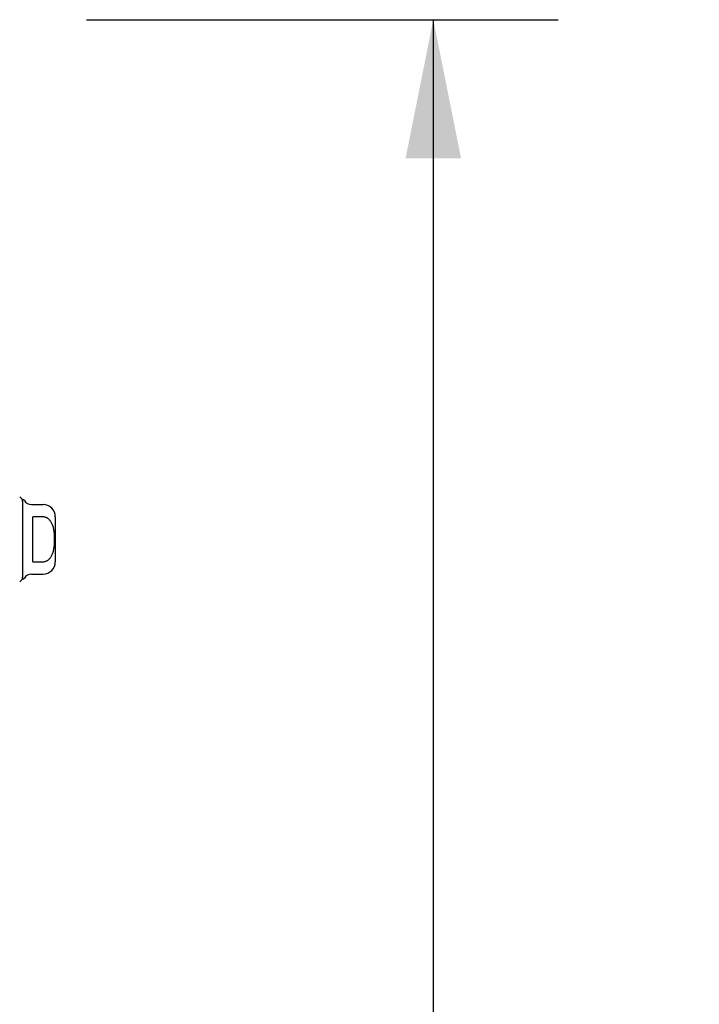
# Model space of a CAD drawing. Header units: inches. Extents: x 0 to 227, y 0 to 147.
# Tile 124 of 256: x 26.44 to 32.97, y 91.89 to 101.37. Entities that reach past the tile are written whole.
import ezdxf

# ---------------------------------------------------------------- set-up
doc = ezdxf.new("R2010")
doc.units = ezdxf.units.IN
doc.header["$LTSCALE"] = 12.466667
doc.header["$MEASUREMENT"] = 0
doc.layers.get('0').update_dxf_attribs({"linetype": 'CONTINUOUS'})
doc.layers.add('DIMENSIONS', color=7, linetype='CONTINUOUS')
doc.layers.add('LEFTHAND_DOOR_ASSEMBLY', color=7, linetype='CONTINUOUS')
doc.styles.get("Standard").update_dxf_attribs({"font": 'arial.ttf'})
doc.dimstyles.new('DIMSTYLE_1', dxfattribs={"dimtxt": 1, "dimasz": 1.333333, "dimexe": 0.09, "dimexo": 0.07, "dimgap": 0.0375, "dimtad": 0, "dimtih": 1, "dimtoh": 1, "dimzin": 4, "dimdsep": 46, "dimtxsty": 'Standard', "dimblk": '_FILLED', "dimblk1": '_FILLED', "dimblk2": '_FILLED', "dimcen": 0.09, "dimadec": 3, "dimazin": 1, "dimtfac": 1, "dimtdec": 3, "dimtofl": 0, "dimtmove": 0, "dimatfit": 3, "dimldrblk": '_FILLED', "dimfxl": 0, "dimtolj": 1, "dimtzin": 4, "dimarcsym": 0})

# ---------------------------------------------------------------- blocks, each defined once
blk = doc.blocks.new('_FILLED')
at = {"color": 0, "linetype": 'ByBlock'}
blk.add_solid([(0, 0), (-1, 0.2), (-1, -0.2)], dxfattribs=at)
blk = doc.blocks.new('*D8')
at = {"layer": 'DIMENSIONS', "color": 2, "linetype": 'Continuous'}
for p, q in [((27.0793, 101.3674), (31.6158, 101.3674)), ((30.4158, 101.3674), (30.4158, 73.1534)), ((30.4158, 41.8674), (30.4158, 69.6534)), ((27.0793, 41.8674), (31.6158, 41.8674))]:
    blk.add_line(p, q, dxfattribs=at)
at = {"layer": 'DIMENSIONS', "color": 2, "linetype": 'Continuous', "xscale": 1.3333333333, "yscale": 1.3333333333, "zscale": 1.3333333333}
for p, rotation in [((30.4158, 101.3674), 90), ((30.4158, 41.8674), 270)]:
    blk.add_blockref('_FILLED', p, dxfattribs=dict(at, rotation=rotation))
at = {"layer": 'DIMENSIONS', "color": 2, "linetype": 'Continuous', "insert": (30.4158, 72.6534), "char_height": 1, "width": 5.115242, "attachment_point": 2, "line_spacing_factor": 0.9}
blk.add_mtext('59.50\\PDOORS', dxfattribs=at)

msp = doc.modelspace()

# ---------------------------------------------------------------- linework, layer by layer
at = {"layer": 'LEFTHAND_DOOR_ASSEMBLY', "color": 7, "linetype": 'Continuous'}
for p, q in [((26.466, 96.7513), (26.466, 95.9835)), ((26.5513, 96.702), (26.6629, 96.702)), ((26.5644, 96.1518), (26.5644, 96.583)), ((26.6629, 96.583), (26.5644, 96.583)), ((26.781, 96.5839), (26.781, 96.1509)), ((26.5644, 96.1518), (26.6629, 96.1518)), ((26.5513, 96.0327), (26.6629, 96.0327))]:
    msp.add_line(p, q, dxfattribs=at)
msp.add_lwpolyline([(26.6629, 96.1518), (26.6672, 96.1519), (26.6716, 96.1523), (26.6759, 96.1529), (26.6802, 96.1538), (26.6845, 96.1549), (26.6888, 96.1563), (26.6931, 96.1579), (26.6974, 96.1599), (26.7016, 96.1621), (26.7059, 96.1646), (26.7101, 96.1674), (26.7142, 96.1705), (26.7183, 96.1739), (26.7223, 96.1777), (26.7263, 96.1818), (26.7303, 96.1863), (26.7342, 96.1912), (26.7379, 96.1965), (26.7416, 96.2023), (26.7452, 96.2084), (26.7485, 96.215), (26.7517, 96.222), (26.7547, 96.2293), (26.7575, 96.2369), (26.76, 96.2448), (26.7623, 96.253), (26.7643, 96.2614), (26.7662, 96.2701), (26.7678, 96.279), (26.7692, 96.2881), (26.7704, 96.2974), (26.7715, 96.307), (26.7723, 96.3167), (26.773, 96.3266), (26.7736, 96.3367), (26.7739, 96.3468), (26.7741, 96.357), (26.7742, 96.3672), (26.7742, 96.3774), (26.7739, 96.3876), (26.7736, 96.3978), (26.7731, 96.4078), (26.7724, 96.4177), (26.7715, 96.4274), (26.7705, 96.437), (26.7693, 96.4463), (26.7679, 96.4555), (26.7662, 96.4644), (26.7644, 96.473), (26.7624, 96.4814), (26.7601, 96.4896), (26.7576, 96.4975), (26.7548, 96.5052), (26.7518, 96.5126), (26.7486, 96.5196), (26.7452, 96.5263), (26.7417, 96.5325), (26.738, 96.5382), (26.7342, 96.5436), (26.7303, 96.5485), (26.7264, 96.553), (26.7224, 96.5571), (26.7183, 96.5609), (26.7142, 96.5643), (26.7101, 96.5674), (26.7059, 96.5702), (26.7017, 96.5727), (26.6974, 96.5749), (26.6931, 96.5769), (26.6888, 96.5785), (26.6845, 96.5799), (26.6802, 96.581), (26.6759, 96.5819), (26.6716, 96.5825), (26.6672, 96.5829), (26.6629, 96.583)], dxfattribs=at)
for centre, radius, start, end in [((26.4168, 96.7316), 0.0492, 0, 63.88511), ((26.4661, 96.7316), 0.0197, 30, 90.11459), ((26.5513, 96.7808), 0.0787, 210, 270), ((26.6629, 96.5839), 0.1181, 0, 90), ((26.6629, 96.1509), 0.1181, 270, 360), ((26.4168, 96.0032), 0.0492, 296.11489, 360), ((26.4661, 96.0032), 0.0197, 269.88541, 330), ((26.5513, 95.954), 0.0787, 90, 150)]:
    msp.add_arc(centre, radius, start, end, dxfattribs=at)

# ---------------------------------------------------------------- dimensions: what is measured, and where the dimension line sits
at = {"layer": 'DIMENSIONS', "color": 2, "linetype": 'Continuous'}
dim = msp.add_linear_dim(base=(30.4158, 41.8674), p1=(27.0093, 101.3674), p2=(27.0093, 41.8674), angle=270, text='<>\\PDOORS', dimstyle='DIMSTYLE_1', dxfattribs=at)
dim.commit()
dim.dimension.update_dxf_attribs({"geometry": '*D8', "text_midpoint": (30.4158, 71.4034), "dimtype": 160})

doc.saveas('drawing.dxf')
